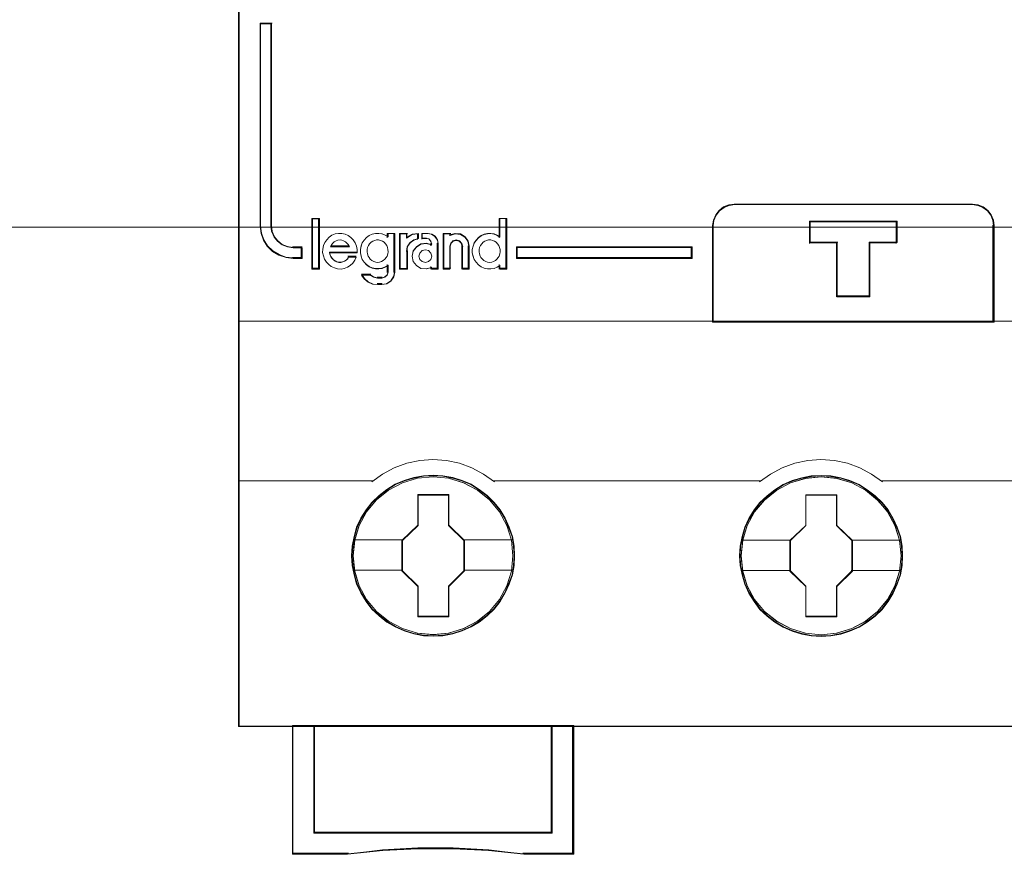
# Model space of a CAD drawing. Header units: millimetres. Extents: x 262469 to 275208, y -32539 to 9411.
# Tile 23 of 256: x 270050 to 270100, y -26519 to -26476. Entities that reach past the tile are written whole.
import ezdxf

# ---------------------------------------------------------------- set-up
doc = ezdxf.new("R2010")
doc.units = ezdxf.units.MM
doc.header["$LTSCALE"] = 100
doc.layers.add('$ ele elektryka', color=1, linetype='Continuous', lineweight=30)
doc.layers.add('$ IE SCHEMAT', color=7, linetype='Continuous', lineweight=0)

msp = doc.modelspace()

# ---------------------------------------------------------------- linework, layer by layer
at = {"layer": '$ ele elektryka', "color": 7, "lineweight": 0}
for points in [[(270140.147, -26422.294), (270060.86, -26422.294), (270060.86, -26512.571), (270140.147, -26512.571), (270140.147, -26422.294)], [(270064.104, -26488.663), (270064.104, -26488.122), (270063.646, -26488.122), (270063.356, -26488.074), (270063.092, -26487.97), (270062.854, -26487.788), (270062.678, -26487.575), (270062.558, -26487.302), (270062.527, -26487.016), (270062.527, -26476.649), (270061.955, -26476.649), (270061.955, -26487.016), (270062.011, -26487.393), (270062.124, -26487.733), (270062.326, -26488.037), (270062.596, -26488.305), (270062.923, -26488.493), (270063.281, -26488.621), (270063.646, -26488.663), (270064.104, -26488.663)], [(270085.062, -26491.923), (270099.427, -26491.923), (270099.427, -26486.981), (270099.396, -26486.706), (270099.279, -26486.432), (270099.107, -26486.218), (270098.88, -26486.035), (270098.615, -26485.931), (270098.326, -26485.889), (270086.169, -26485.889), (270085.88, -26485.931), (270085.615, -26486.035), (270085.388, -26486.218), (270085.216, -26486.432), (270085.099, -26486.706), (270085.062, -26486.981), (270085.062, -26491.923)], [(270085.089, -26491.9), (270099.404, -26491.9), (270099.404, -26486.996), (270099.373, -26486.723), (270099.257, -26486.451), (270099.085, -26486.239), (270098.858, -26486.057), (270098.595, -26485.954), (270098.307, -26485.912), (270086.192, -26485.912), (270085.904, -26485.954), (270085.641, -26486.057), (270085.414, -26486.239), (270085.242, -26486.451), (270085.126, -26486.723), (270085.089, -26486.996), (270085.089, -26491.9)], [(270064.962, -26489.183), (270064.962, -26486.645), (270064.628, -26486.645), (270064.628, -26489.183), (270064.962, -26489.183)], [(270093.087, -26487.856), (270093.087, -26490.623), (270091.408, -26490.623), (270091.408, -26487.856), (270090.013, -26487.856), (270090.013, -26486.758), (270094.476, -26486.758), (270094.476, -26487.856), (270093.087, -26487.856)], [(270091.408, -26487.856), (270091.408, -26490.623), (270093.087, -26490.623), (270093.087, -26487.856), (270094.476, -26487.856), (270094.476, -26486.758), (270090.013, -26486.758), (270090.013, -26487.856), (270091.408, -26487.856)], [(270091.417, -26487.869), (270091.417, -26490.6), (270093.079, -26490.6), (270093.079, -26487.869), (270094.452, -26487.869), (270094.452, -26486.785), (270090.037, -26486.785), (270090.037, -26487.869), (270091.417, -26487.869)], [(270084.022, -26488.069), (270075.055, -26488.069), (270075.055, -26488.663), (270084.022, -26488.663), (270084.022, -26488.069)], [(270074.95, -26503.852), (270074.925, -26503.358), (270074.845, -26502.865), (270074.672, -26502.39), (270074.475, -26501.934), (270074.216, -26501.508), (270073.907, -26501.124), (270073.55, -26500.771), (270073.149, -26500.467), (270072.735, -26500.199), (270072.267, -26499.998), (270071.792, -26499.858), (270071.292, -26499.766), (270070.792, -26499.742), (270070.293, -26499.766), (270069.806, -26499.858), (270069.312, -26499.998), (270068.856, -26500.199), (270068.43, -26500.467), (270068.035, -26500.771), (270067.665, -26501.124), (270067.375, -26501.508), (270067.104, -26501.934), (270066.888, -26502.39), (270066.758, -26502.865), (270066.66, -26503.358), (270066.623, -26503.852), (270066.66, -26504.345), (270066.758, -26504.826), (270066.888, -26505.301), (270067.104, -26505.751), (270067.375, -26506.183), (270067.665, -26506.579), (270068.035, -26506.926), (270068.43, -26507.237), (270068.856, -26507.486), (270069.312, -26507.687), (270069.806, -26507.839), (270070.293, -26507.937), (270070.792, -26507.961), (270071.292, -26507.937), (270071.792, -26507.839), (270072.267, -26507.687), (270072.735, -26507.486), (270073.149, -26507.237), (270073.55, -26506.926), (270073.907, -26506.579), (270074.216, -26506.183), (270074.475, -26505.751), (270074.672, -26505.301), (270074.845, -26504.826), (270074.925, -26504.345), (270074.95, -26503.852)], [(270074.95, -26503.852), (270074.925, -26503.358), (270074.845, -26502.865), (270074.672, -26502.39), (270074.475, -26501.934), (270074.216, -26501.508), (270073.907, -26501.124), (270073.55, -26500.771), (270073.149, -26500.467), (270072.735, -26500.199), (270072.267, -26499.998), (270071.792, -26499.858), (270071.292, -26499.766), (270070.792, -26499.742), (270070.293, -26499.766), (270069.806, -26499.858), (270069.312, -26499.998), (270068.856, -26500.199), (270068.43, -26500.467), (270068.035, -26500.771), (270067.665, -26501.124), (270067.375, -26501.508), (270067.104, -26501.934), (270066.888, -26502.39), (270066.758, -26502.865), (270066.66, -26503.358), (270066.623, -26503.852), (270066.66, -26504.345), (270066.758, -26504.826), (270066.888, -26505.301), (270067.104, -26505.751), (270067.375, -26506.183), (270067.665, -26506.579), (270068.035, -26506.926), (270068.43, -26507.237), (270068.856, -26507.486), (270069.312, -26507.687), (270069.806, -26507.839), (270070.293, -26507.937), (270070.792, -26507.961), (270071.292, -26507.937), (270071.792, -26507.839), (270072.267, -26507.687), (270072.735, -26507.486), (270073.149, -26507.237), (270073.55, -26506.926), (270073.907, -26506.579), (270074.216, -26506.183), (270074.475, -26505.751), (270074.672, -26505.301), (270074.845, -26504.826), (270074.925, -26504.345), (270074.95, -26503.852)], [(270074.923, -26503.852), (270074.898, -26503.361), (270074.819, -26502.871), (270074.647, -26502.399), (270074.451, -26501.945), (270074.194, -26501.521), (270073.887, -26501.14), (270073.532, -26500.788), (270073.133, -26500.486), (270072.723, -26500.219), (270072.257, -26500.02), (270071.785, -26499.88), (270071.289, -26499.79), (270070.792, -26499.765), (270070.296, -26499.79), (270069.812, -26499.88), (270069.322, -26500.02), (270068.868, -26500.219), (270068.445, -26500.486), (270068.053, -26500.788), (270067.686, -26501.14), (270067.398, -26501.521), (270067.128, -26501.945), (270066.913, -26502.399), (270066.785, -26502.871), (270066.687, -26503.361), (270066.65, -26503.852), (270066.687, -26504.342), (270066.785, -26504.82), (270066.913, -26505.292), (270067.128, -26505.74), (270067.398, -26506.17), (270067.686, -26506.564), (270068.053, -26506.909), (270068.445, -26507.217), (270068.868, -26507.466), (270069.322, -26507.665), (270069.812, -26507.817), (270070.296, -26507.914), (270070.792, -26507.938), (270071.289, -26507.914), (270071.785, -26507.817), (270072.257, -26507.665), (270072.723, -26507.466), (270073.133, -26507.217), (270073.532, -26506.909), (270073.887, -26506.564), (270074.194, -26506.17), (270074.451, -26505.74), (270074.647, -26505.292), (270074.819, -26504.82), (270074.898, -26504.342), (270074.923, -26503.852)], [(270094.759, -26503.858), (270094.728, -26503.365), (270094.654, -26502.871), (270094.482, -26502.396), (270094.284, -26501.945), (270094.025, -26501.513), (270093.717, -26501.129), (270093.353, -26500.782), (270092.953, -26500.477), (270092.546, -26500.209), (270092.071, -26500.008), (270091.602, -26499.862), (270091.097, -26499.77), (270090.597, -26499.746), (270090.098, -26499.77), (270089.611, -26499.862), (270089.118, -26500.008), (270088.668, -26500.209), (270088.236, -26500.477), (270087.841, -26500.782), (270087.478, -26501.129), (270087.188, -26501.513), (270086.917, -26501.945), (270086.701, -26502.396), (270086.565, -26502.871), (270086.467, -26503.365), (270086.436, -26503.858), (270086.467, -26504.352), (270086.565, -26504.833), (270086.701, -26505.308), (270086.917, -26505.765), (270087.188, -26506.192), (270087.478, -26506.588), (270087.841, -26506.941), (270088.236, -26507.246), (270088.668, -26507.501), (270089.118, -26507.702), (270089.611, -26507.849), (270090.098, -26507.946), (270090.597, -26507.977), (270091.097, -26507.946), (270091.602, -26507.849), (270092.071, -26507.702), (270092.546, -26507.501), (270092.953, -26507.246), (270093.353, -26506.941), (270093.717, -26506.588), (270094.025, -26506.192), (270094.284, -26505.765), (270094.482, -26505.308), (270094.654, -26504.833), (270094.728, -26504.352), (270094.759, -26503.858)], [(270094.759, -26503.858), (270094.728, -26503.365), (270094.654, -26502.871), (270094.482, -26502.396), (270094.284, -26501.945), (270094.025, -26501.513), (270093.717, -26501.129), (270093.353, -26500.782), (270092.953, -26500.477), (270092.546, -26500.209), (270092.071, -26500.008), (270091.602, -26499.862), (270091.097, -26499.77), (270090.597, -26499.746), (270090.098, -26499.77), (270089.611, -26499.862), (270089.118, -26500.008), (270088.668, -26500.209), (270088.236, -26500.477), (270087.841, -26500.782), (270087.478, -26501.129), (270087.188, -26501.513), (270086.917, -26501.945), (270086.701, -26502.396), (270086.565, -26502.871), (270086.467, -26503.365), (270086.436, -26503.858), (270086.467, -26504.352), (270086.565, -26504.833), (270086.701, -26505.308), (270086.917, -26505.765), (270087.188, -26506.192), (270087.478, -26506.588), (270087.841, -26506.941), (270088.236, -26507.246), (270088.668, -26507.501), (270089.118, -26507.702), (270089.611, -26507.849), (270090.098, -26507.946), (270090.597, -26507.977), (270091.097, -26507.946), (270091.602, -26507.849), (270092.071, -26507.702), (270092.546, -26507.501), (270092.953, -26507.246), (270093.353, -26506.941), (270093.717, -26506.588), (270094.025, -26506.192), (270094.284, -26505.765), (270094.482, -26505.308), (270094.654, -26504.833), (270094.728, -26504.352), (270094.759, -26503.858)], [(270094.736, -26503.858), (270094.705, -26503.368), (270094.631, -26502.878), (270094.46, -26502.406), (270094.264, -26501.958), (270094.006, -26501.528), (270093.7, -26501.147), (270093.338, -26500.802), (270092.939, -26500.499), (270092.535, -26500.233), (270092.063, -26500.033), (270091.597, -26499.888), (270091.094, -26499.797), (270090.597, -26499.773), (270090.101, -26499.797), (270089.616, -26499.888), (270089.126, -26500.033), (270088.678, -26500.233), (270088.249, -26500.499), (270087.857, -26500.802), (270087.495, -26501.147), (270087.207, -26501.528), (270086.937, -26501.958), (270086.723, -26502.406), (270086.588, -26502.878), (270086.49, -26503.368), (270086.459, -26503.858), (270086.49, -26504.348), (270086.588, -26504.827), (270086.723, -26505.299), (270086.937, -26505.753), (270087.207, -26506.176), (270087.495, -26506.57), (270087.857, -26506.921), (270088.249, -26507.223), (270088.678, -26507.477), (270089.126, -26507.677), (270089.616, -26507.822), (270090.101, -26507.919), (270090.597, -26507.949), (270091.094, -26507.919), (270091.597, -26507.822), (270092.063, -26507.677), (270092.535, -26507.477), (270092.939, -26507.223), (270093.338, -26506.921), (270093.7, -26506.57), (270094.006, -26506.176), (270094.264, -26505.753), (270094.46, -26505.299), (270094.631, -26504.827), (270094.705, -26504.348), (270094.736, -26503.858)], [(270070.006, -26500.728), (270071.597, -26500.728), (270071.597, -26502.29), (270072.389, -26503.065), (270072.389, -26504.627), (270071.597, -26505.414), (270071.597, -26506.964), (270070.006, -26506.964), (270070.006, -26505.414), (270069.195, -26504.627), (270069.195, -26503.065), (270070.006, -26502.29), (270070.006, -26500.728)], [(270070.006, -26500.728), (270071.597, -26500.728), (270071.597, -26500.728), (270071.597, -26502.29), (270071.597, -26502.29), (270072.389, -26503.065), (270072.389, -26503.065), (270072.389, -26504.627), (270072.389, -26504.627), (270071.597, -26505.414), (270071.597, -26505.414), (270071.597, -26506.964), (270071.597, -26506.964), (270070.006, -26506.964), (270070.006, -26506.964), (270070.006, -26505.414), (270070.006, -26505.414), (270069.195, -26504.627), (270069.195, -26504.627), (270069.195, -26503.065), (270069.195, -26503.065), (270070.006, -26502.29), (270070.006, -26502.29), (270070.006, -26500.728), (270070.006, -26500.728)], [(270070.02, -26500.751), (270071.583, -26500.751), (270071.583, -26502.301), (270072.362, -26503.071), (270072.362, -26504.621), (270071.583, -26505.402), (270071.583, -26506.941), (270070.02, -26506.941), (270070.02, -26505.402), (270069.223, -26504.621), (270069.223, -26503.071), (270070.02, -26502.301), (270070.02, -26500.751)], [(270089.811, -26500.736), (270091.402, -26500.736), (270091.402, -26502.298), (270092.194, -26503.073), (270092.194, -26504.635), (270091.402, -26505.422), (270091.402, -26506.972), (270089.811, -26506.972), (270089.811, -26505.422), (270089.001, -26504.635), (270089.001, -26503.073), (270089.811, -26502.298), (270089.811, -26500.736)], [(270089.811, -26500.736), (270091.402, -26500.736), (270091.402, -26500.736), (270091.402, -26502.298), (270091.402, -26502.298), (270092.194, -26503.073), (270092.194, -26503.073), (270092.194, -26504.635), (270092.194, -26504.635), (270091.402, -26505.422), (270091.402, -26505.422), (270091.402, -26506.972), (270091.402, -26506.972), (270089.811, -26506.972), (270089.811, -26506.972), (270089.811, -26505.422), (270089.811, -26505.422), (270089.001, -26504.635), (270089.001, -26504.635), (270089.001, -26503.073), (270089.001, -26503.073), (270089.811, -26502.298), (270089.811, -26502.298), (270089.811, -26500.736), (270089.811, -26500.736)], [(270089.825, -26500.759), (270091.388, -26500.759), (270091.388, -26502.308), (270092.167, -26503.077), (270092.167, -26504.626), (270091.388, -26505.407), (270091.388, -26506.944), (270089.825, -26506.944), (270089.825, -26505.407), (270089.028, -26504.626), (270089.028, -26503.077), (270089.825, -26502.308), (270089.825, -26500.759)], [(270076.868, -26518.01), (270064.711, -26518.01), (270064.711, -26512.521), (270063.604, -26512.521), (270063.604, -26519.102), (270066.426, -26519.102), (270068.216, -26518.913), (270070.011, -26518.822), (270071.819, -26518.822), (270073.621, -26518.913), (270075.417, -26519.102), (270077.969, -26519.102), (270077.969, -26512.521), (270076.868, -26512.521), (270076.868, -26518.01)], [(270076.871, -26512.521), (270064.706, -26512.521), (270064.706, -26518.019), (270076.871, -26518.019), (270076.871, -26512.521)]]:
    msp.add_lwpolyline(points, close=True, dxfattribs=at)
at = {"layer": '$ ele elektryka', "color": 139, "lineweight": 0}
for points in [[(270140.147, -26422.294), (270060.86, -26422.294), (270060.86, -26512.571), (270140.147, -26512.571), (270140.147, -26422.294)], [(270067.956, -26488.869), (270068.059, -26488.856), (270068.156, -26488.824), (270068.239, -26488.774), (270068.323, -26488.704), (270068.4, -26488.621), (270068.445, -26488.539), (270068.484, -26488.431), (270068.497, -26488.323), (270068.484, -26488.202), (270068.458, -26488.107), (270068.42, -26487.999), (270068.362, -26487.917), (270068.291, -26487.834), (270068.207, -26487.777), (270068.111, -26487.739), (270068.001, -26487.72), (270067.905, -26487.72), (270067.808, -26487.739), (270067.712, -26487.777), (270067.628, -26487.834), (270067.544, -26487.917), (270067.486, -26487.999), (270067.448, -26488.107), (270067.422, -26488.202), (270067.422, -26488.323), (270067.435, -26488.431), (270067.474, -26488.539), (270067.519, -26488.621), (270067.583, -26488.704), (270067.667, -26488.774), (270067.763, -26488.824), (270067.86, -26488.856), (270067.956, -26488.869)], [(270073.685, -26488.869), (270073.781, -26488.856), (270073.878, -26488.824), (270073.975, -26488.774), (270074.045, -26488.704), (270074.116, -26488.621), (270074.161, -26488.539), (270074.2, -26488.431), (270074.213, -26488.323), (270074.213, -26488.202), (270074.187, -26488.107), (270074.142, -26487.999), (270074.077, -26487.917), (270074.007, -26487.834), (270073.923, -26487.777), (270073.826, -26487.739), (270073.73, -26487.72), (270073.621, -26487.72), (270073.524, -26487.739), (270073.427, -26487.777), (270073.344, -26487.834), (270073.273, -26487.917), (270073.215, -26487.999), (270073.164, -26488.107), (270073.138, -26488.202), (270073.138, -26488.323), (270073.151, -26488.431), (270073.189, -26488.539), (270073.234, -26488.621), (270073.312, -26488.704), (270073.382, -26488.774), (270073.479, -26488.824), (270073.575, -26488.856), (270073.685, -26488.869)], [(270070.72, -26488.545), (270070.667, -26488.387), (270070.554, -26488.262), (270070.394, -26488.229), (270070.235, -26488.262), (270070.108, -26488.387), (270070.068, -26488.545), (270070.108, -26488.71), (270070.235, -26488.823), (270070.394, -26488.869), (270070.554, -26488.823), (270070.667, -26488.71), (270070.72, -26488.545)], [(270074.868, -26503.847), (270074.788, -26503.055), (270074.56, -26502.305), (270074.178, -26501.605), (270073.672, -26500.995), (270073.055, -26500.496), (270072.346, -26500.124), (270071.581, -26499.893), (270070.785, -26499.82), (270069.989, -26499.893), (270069.231, -26500.124), (270068.521, -26500.496), (270067.899, -26500.995), (270067.393, -26501.605), (270067.016, -26502.305), (270066.782, -26503.055), (270066.708, -26503.847), (270066.782, -26504.632), (270067.016, -26505.394), (270067.393, -26506.082), (270067.899, -26506.698), (270068.521, -26507.197), (270069.231, -26507.569), (270069.989, -26507.8), (270070.785, -26507.88), (270071.581, -26507.8), (270072.346, -26507.569), (270073.055, -26507.197), (270073.672, -26506.698), (270074.178, -26506.082), (270074.56, -26505.394), (270074.788, -26504.632), (270074.868, -26503.847)], [(270074.868, -26503.852), (270074.788, -26503.06), (270074.56, -26502.311), (270074.184, -26501.61), (270073.672, -26500.995), (270073.055, -26500.496), (270072.352, -26500.124), (270071.581, -26499.893), (270070.785, -26499.82), (270069.996, -26499.893), (270069.225, -26500.124), (270068.521, -26500.496), (270067.905, -26500.995), (270067.393, -26501.61), (270067.016, -26502.311), (270066.788, -26503.06), (270066.708, -26503.852), (270066.788, -26504.637), (270067.016, -26505.392), (270067.393, -26506.087), (270067.905, -26506.696), (270068.521, -26507.195), (270069.225, -26507.573), (270069.996, -26507.804), (270070.785, -26507.883), (270071.581, -26507.804), (270072.352, -26507.573), (270073.055, -26507.195), (270073.672, -26506.696), (270074.184, -26506.087), (270074.56, -26505.392), (270074.788, -26504.637), (270074.868, -26503.852)], [(270094.681, -26503.859), (270094.601, -26503.067), (270094.373, -26502.312), (270093.997, -26501.612), (270093.485, -26501.003), (270092.868, -26500.503), (270092.164, -26500.132), (270091.393, -26499.901), (270090.597, -26499.827), (270089.801, -26499.901), (270089.037, -26500.132), (270088.333, -26500.503), (270087.716, -26501.003), (270087.204, -26501.612), (270086.822, -26502.312), (270086.593, -26503.067), (270086.513, -26503.859), (270086.593, -26504.638), (270086.822, -26505.399), (270087.204, -26506.093), (270087.716, -26506.702), (270088.333, -26507.201), (270089.037, -26507.573), (270089.801, -26507.804), (270090.597, -26507.883), (270091.393, -26507.804), (270092.164, -26507.573), (270092.868, -26507.201), (270093.485, -26506.702), (270093.997, -26506.093), (270094.373, -26505.399), (270094.601, -26504.638), (270094.681, -26503.859)], [(270094.681, -26503.852), (270094.595, -26503.06), (270094.367, -26502.311), (270093.991, -26501.61), (270093.485, -26500.995), (270092.868, -26500.496), (270092.159, -26500.124), (270091.388, -26499.893), (270090.598, -26499.82), (270089.802, -26499.893), (270089.038, -26500.124), (270088.334, -26500.496), (270087.711, -26500.995), (270087.206, -26501.61), (270086.829, -26502.311), (270086.595, -26503.06), (270086.521, -26503.852), (270086.595, -26504.637), (270086.829, -26505.392), (270087.206, -26506.087), (270087.711, -26506.696), (270088.334, -26507.195), (270089.038, -26507.573), (270089.802, -26507.804), (270090.598, -26507.883), (270091.388, -26507.804), (270092.159, -26507.573), (270092.868, -26507.195), (270093.485, -26506.696), (270093.991, -26506.087), (270094.367, -26505.392), (270094.595, -26504.637), (270094.681, -26503.852)]]:
    msp.add_lwpolyline(points, close=True, dxfattribs=at)
at = {"layer": '$ ele elektryka', "color": 251, "lineweight": 0}
msp.add_lwpolyline([(270140.12, -26422.321), (270060.884, -26422.321), (270060.884, -26512.548), (270140.12, -26512.548), (270140.12, -26422.321)], close=True, dxfattribs=at)
at = {"layer": '$ ele elektryka', "color": 139, "lineweight": 0}
for points in [[(270061.955, -26476.649), (270061.955, -26487.026)], [(270061.955, -26476.649), (270062.568, -26476.649)], [(270062.513, -26476.649), (270062.513, -26487.026)], [(270086.218, -26485.889), (270085.916, -26485.933), (270085.64, -26486.041), (270085.403, -26486.232), (270085.223, -26486.454), (270085.101, -26486.74), (270085.062, -26487.026)], [(270086.164, -26485.889), (270098.329, -26485.889)], [(270099.427, -26487.026), (270099.395, -26486.74), (270099.273, -26486.454), (270099.093, -26486.232), (270098.856, -26486.041), (270098.58, -26485.933), (270098.278, -26485.889)], [(270061.955, -26486.971), (270062.012, -26487.358), (270062.126, -26487.708), (270062.328, -26488.02), (270062.601, -26488.295), (270062.93, -26488.488), (270063.291, -26488.619), (270063.658, -26488.663)], [(270062.513, -26486.971), (270062.546, -26487.269), (270062.668, -26487.554), (270062.848, -26487.775), (270063.092, -26487.965), (270063.362, -26488.073), (270063.658, -26488.124)], [(270064.601, -26486.618), (270064.601, -26489.206)], [(270064.601, -26486.618), (270064.989, -26486.618)], [(270064.935, -26486.618), (270064.935, -26489.206)], [(270074.158, -26486.618), (270074.158, -26487.612)], [(270074.158, -26486.618), (270074.554, -26486.618)], [(270074.504, -26486.618), (270074.504, -26489.206)], [(270085.062, -26491.923), (270085.062, -26486.971)], [(270090.013, -26486.758), (270094.476, -26486.758)], [(270090.013, -26486.758), (270090.013, -26487.895)], [(270094.425, -26486.758), (270094.425, -26487.895)], [(270099.373, -26491.923), (270099.373, -26486.971)], [(270066.918, -26488.379), (270066.918, -26488.204), (270066.88, -26488.03), (270066.81, -26487.868), (270066.715, -26487.719), (270066.595, -26487.588), (270066.456, -26487.495), (270066.297, -26487.426), (270066.133, -26487.389), (270065.956, -26487.383), (270065.791, -26487.414), (270065.627, -26487.482), (270065.481, -26487.576), (270065.367, -26487.706), (270065.26, -26487.843), (270065.196, -26488.005), (270065.165, -26488.186), (270065.152, -26488.36), (270065.19, -26488.534), (270065.247, -26488.696), (270065.342, -26488.845), (270065.462, -26488.976), (270065.589, -26489.082), (270065.753, -26489.15), (270065.918, -26489.194), (270066.089, -26489.206), (270066.253, -26489.175), (270066.418, -26489.113), (270066.557, -26489.02), (270066.69, -26488.908), (270066.797, -26488.752), (270066.867, -26488.59)], [(270068.497, -26487.563), (270068.35, -26487.47), (270068.185, -26487.414), (270068.019, -26487.383), (270067.854, -26487.389), (270067.682, -26487.426), (270067.529, -26487.495), (270067.389, -26487.601), (270067.268, -26487.731), (270067.172, -26487.868), (270067.115, -26488.03), (270067.077, -26488.205), (270067.077, -26488.379), (270067.115, -26488.553), (270067.172, -26488.722), (270067.268, -26488.859), (270067.389, -26488.989), (270067.529, -26489.089), (270067.682, -26489.164), (270067.854, -26489.195), (270068.019, -26489.195), (270068.185, -26489.176), (270068.35, -26489.114), (270068.497, -26489.02)], [(270068.443, -26487.383), (270068.443, -26487.612)], [(270068.443, -26487.383), (270068.842, -26487.383)], [(270068.788, -26487.383), (270068.788, -26489.377)], [(270069.079, -26487.383), (270069.079, -26489.206)], [(270069.079, -26487.383), (270069.483, -26487.383)], [(270070.041, -26487.383), (270069.718, -26487.437), (270069.428, -26487.623)], [(270069.428, -26487.383), (270069.428, -26487.623)], [(270069.987, -26487.383), (270069.987, -26487.697)], [(270070.208, -26487.383), (270070.208, -26487.681)], [(270070.542, -26487.383), (270070.208, -26487.383)], [(270071.05, -26487.941), (270071.01, -26487.729), (270070.882, -26487.542), (270070.707, -26487.429), (270070.491, -26487.383)], [(270071.302, -26487.383), (270071.302, -26489.206)], [(270071.302, -26487.383), (270071.69, -26487.383)], [(270072.633, -26488.066), (270072.582, -26487.796), (270072.426, -26487.566), (270072.187, -26487.415), (270071.908, -26487.383), (270071.636, -26487.468)], [(270071.636, -26487.383), (270071.636, -26487.515)], [(270074.213, -26487.563), (270074.066, -26487.47), (270073.913, -26487.414), (270073.735, -26487.383), (270073.569, -26487.389), (270073.404, -26487.426), (270073.245, -26487.495), (270073.105, -26487.601), (270072.984, -26487.731), (270072.888, -26487.868), (270072.831, -26488.03), (270072.792, -26488.205), (270072.792, -26488.379), (270072.831, -26488.553), (270072.888, -26488.722), (270072.984, -26488.859), (270073.105, -26488.989), (270073.245, -26489.089), (270073.404, -26489.164), (270073.569, -26489.195), (270073.735, -26489.195), (270073.913, -26489.176), (270074.066, -26489.114), (270074.213, -26489.02)], [(270066.514, -26488.066), (270066.469, -26487.972), (270066.391, -26487.878), (270066.319, -26487.814), (270066.221, -26487.756), (270066.137, -26487.727), (270066.039, -26487.72), (270065.929, -26487.727), (270065.844, -26487.756), (270065.747, -26487.814), (270065.675, -26487.878), (270065.604, -26487.972), (270065.552, -26488.066)], [(270070.041, -26487.643), (270069.805, -26487.715), (270069.603, -26487.86), (270069.462, -26488.07), (270069.428, -26488.314)], [(270070.72, -26487.96), (270070.448, -26487.891), (270070.17, -26487.922), (270069.943, -26488.067), (270069.775, -26488.275), (270069.723, -26488.546), (270069.775, -26488.811), (270069.943, -26489.031), (270070.17, -26489.176), (270070.448, -26489.195), (270070.72, -26489.126)], [(270070.208, -26487.631), (270070.453, -26487.631)], [(270070.72, -26487.941), (270070.676, -26487.79), (270070.567, -26487.667), (270070.398, -26487.631)], [(270070.666, -26487.891), (270070.666, -26488.011)], [(270071, -26487.891), (270071, -26489.206)], [(270072.304, -26488.066), (270072.25, -26487.893), (270072.137, -26487.756), (270071.963, -26487.72), (270071.803, -26487.756), (270071.689, -26487.893), (270071.636, -26488.066)], [(270090.013, -26487.84), (270091.445, -26487.84)], [(270091.391, -26487.84), (270091.391, -26490.623)], [(270093.052, -26487.84), (270094.476, -26487.84)], [(270093.052, -26487.84), (270093.052, -26490.623)], [(270063.604, -26488.069), (270064.104, -26488.069)], [(270064.05, -26488.069), (270064.05, -26488.663)], [(270065.497, -26488.349), (270066.918, -26488.349)], [(270065.497, -26488.349), (270065.523, -26488.464), (270065.569, -26488.565), (270065.633, -26488.653), (270065.704, -26488.727), (270065.788, -26488.795), (270065.873, -26488.842), (270065.97, -26488.869), (270066.079, -26488.869), (270066.176, -26488.842), (270066.273, -26488.808), (270066.358, -26488.754), (270066.429, -26488.68), (270066.487, -26488.578)], [(270065.552, -26488.011), (270066.514, -26488.011)], [(270069.079, -26489.206), (270069.483, -26489.206), (270069.483, -26488.26)], [(270071.636, -26488.011), (270071.636, -26489.206)], [(270072.249, -26488.011), (270072.249, -26489.206)], [(270072.579, -26488.011), (270072.579, -26489.206)], [(270075.055, -26488.069), (270084.022, -26488.069)], [(270075.055, -26488.069), (270075.055, -26488.663)], [(270083.968, -26488.663), (270083.968, -26488.069)], [(270063.604, -26488.609), (270064.104, -26488.609)], [(270066.433, -26488.555), (270066.867, -26488.555)], [(270068.443, -26488.974), (270068.443, -26489.377)], [(270074.158, -26488.974), (270074.158, -26489.206)], [(270075.055, -26488.609), (270084.022, -26488.609)], [(270064.601, -26489.156), (270064.989, -26489.156)], [(270067.127, -26489.474), (270067.284, -26489.684), (270067.481, -26489.86), (270067.723, -26489.975), (270067.985, -26490.002)], [(270067.127, -26489.474), (270067.604, -26489.474)], [(270067.55, -26489.474), (270067.746, -26489.606), (270067.985, -26489.672)], [(270068.144, -26490.002), (270068.403, -26489.956), (270068.629, -26489.804), (270068.776, -26489.58), (270068.842, -26489.323)], [(270068.144, -26489.672), (270068.317, -26489.615), (270068.439, -26489.501), (270068.497, -26489.323)], [(270070.666, -26489.075), (270070.666, -26489.206)], [(270070.666, -26489.156), (270071.05, -26489.156)], [(270071.302, -26489.156), (270071.69, -26489.156)], [(270072.249, -26489.156), (270072.633, -26489.156)], [(270074.158, -26489.156), (270074.554, -26489.156)], [(270067.93, -26489.622), (270068.198, -26489.622)], [(270068.198, -26489.948), (270067.93, -26489.948)], [(270091.391, -26490.569), (270093.106, -26490.569)], [(270060.86, -26491.872), (270140.147, -26491.872)], [(270073.925, -26500.072), (270073.369, -26499.679), (270072.77, -26499.356), (270072.134, -26499.121), (270071.467, -26498.982), (270070.781, -26498.931), (270070.114, -26498.982), (270069.446, -26499.121), (270068.81, -26499.356), (270068.205, -26499.679), (270067.655, -26500.072)], [(270093.735, -26500.072), (270093.179, -26499.679), (270092.58, -26499.356), (270091.944, -26499.121), (270091.277, -26498.982), (270090.591, -26498.931), (270089.924, -26498.982), (270089.251, -26499.121), (270088.615, -26499.356), (270088.016, -26499.679), (270087.46, -26500.072)], [(270060.86, -26500.022), (270067.709, -26500.022)], [(270073.871, -26500.022), (270080.72, -26500.022)], [(270080.666, -26500.022), (270087.511, -26500.022)], [(270093.68, -26500.022), (270107.323, -26500.022)], [(270063.604, -26512.521), (270063.604, -26519.102)], [(270064.706, -26512.521), (270064.706, -26518.019)], [(270076.816, -26518.019), (270076.816, -26512.521)], [(270077.914, -26512.521), (270077.914, -26519.102)], [(270064.706, -26517.965), (270076.871, -26517.965)], [(270066.471, -26519.048), (270063.604, -26519.048)], [(270075.427, -26519.102), (270073.628, -26518.877), (270071.822, -26518.768), (270070.01, -26518.768), (270068.21, -26518.877), (270066.417, -26519.102)], [(270077.969, -26519.048), (270075.373, -26519.048)]]:
    msp.add_lwpolyline(points, dxfattribs=at)
at = {"layer": '$ ele elektryka', "color": 1, "lineweight": 0}
for points in [[(270064.104, -26488.663), (270064.104, -26488.122), (270063.646, -26488.122), (270063.356, -26488.074), (270063.092, -26487.97), (270062.854, -26487.788), (270062.678, -26487.575), (270062.558, -26487.302), (270062.527, -26487.016), (270062.527, -26476.649), (270061.955, -26476.649), (270061.955, -26487.016), (270062.011, -26487.393), (270062.124, -26487.733), (270062.326, -26488.037), (270062.596, -26488.305), (270062.923, -26488.493), (270063.281, -26488.621), (270063.646, -26488.663), (270064.104, -26488.663)], [(270064.081, -26488.64), (270064.081, -26488.101), (270063.633, -26488.101), (270063.351, -26488.053), (270063.093, -26487.95), (270062.86, -26487.768), (270062.688, -26487.556), (270062.571, -26487.284), (270062.54, -26486.999), (270062.54, -26476.672), (270061.982, -26476.672), (270061.982, -26486.999), (270062.037, -26487.375), (270062.148, -26487.714), (270062.344, -26488.016), (270062.608, -26488.283), (270062.927, -26488.47), (270063.277, -26488.598), (270063.633, -26488.64), (270064.081, -26488.64)], [(270084.022, -26488.069), (270075.055, -26488.069), (270075.055, -26488.663), (270084.022, -26488.663), (270084.022, -26488.069)]]:
    msp.add_lwpolyline(points, close=True, dxfattribs=at)
at = {"layer": '$ ele elektryka', "color": 59, "lineweight": 0}
for points in [[(270085.062, -26491.923), (270099.427, -26491.923), (270099.427, -26486.981), (270099.396, -26486.706), (270099.279, -26486.432), (270099.107, -26486.218), (270098.88, -26486.035), (270098.615, -26485.931), (270098.326, -26485.889), (270086.169, -26485.889), (270085.88, -26485.931), (270085.615, -26486.035), (270085.388, -26486.218), (270085.216, -26486.432), (270085.099, -26486.706), (270085.062, -26486.981), (270085.062, -26491.923)], [(270064.989, -26489.206), (270064.989, -26486.618), (270064.601, -26486.618), (270064.601, -26489.206), (270064.989, -26489.206)], [(270072.887, -26487.878), (270072.83, -26488.039), (270072.792, -26488.212), (270072.792, -26488.385), (270072.83, -26488.558), (270072.887, -26488.725), (270072.982, -26488.861), (270073.102, -26488.99), (270073.241, -26489.089), (270073.399, -26489.163), (270073.563, -26489.194), (270073.727, -26489.194), (270073.904, -26489.176), (270074.055, -26489.114), (270074.201, -26489.021), (270074.201, -26489.206), (270074.554, -26489.206), (270074.554, -26486.618), (270074.201, -26486.618), (270074.201, -26487.576), (270074.055, -26487.483), (270073.904, -26487.427), (270073.727, -26487.396), (270073.563, -26487.403), (270073.399, -26487.44), (270073.241, -26487.508), (270073.102, -26487.613), (270072.982, -26487.742), (270072.887, -26487.878)], [(270093.087, -26487.856), (270093.087, -26490.623), (270091.408, -26490.623), (270091.408, -26487.856), (270090.013, -26487.856), (270090.013, -26486.758), (270094.476, -26486.758), (270094.476, -26487.856), (270093.087, -26487.856)], [(270091.408, -26487.856), (270091.408, -26490.623), (270093.087, -26490.623), (270093.087, -26487.856), (270094.476, -26487.856), (270094.476, -26486.758), (270090.013, -26486.758), (270090.013, -26487.856), (270091.408, -26487.856)], [(270091.417, -26487.869), (270091.417, -26490.6), (270093.079, -26490.6), (270093.079, -26487.869), (270094.452, -26487.869), (270094.452, -26486.785), (270090.037, -26486.785), (270090.037, -26487.869), (270091.417, -26487.869)], [(270065.165, -26488.186), (270065.152, -26488.36), (270065.19, -26488.534), (270065.247, -26488.696), (270065.342, -26488.845), (270065.462, -26488.976), (270065.589, -26489.082), (270065.753, -26489.15), (270065.918, -26489.194), (270066.089, -26489.206), (270066.253, -26489.175), (270066.418, -26489.113), (270066.557, -26489.02), (270066.69, -26488.908), (270066.797, -26488.752), (270066.867, -26488.59), (270066.475, -26488.59), (270066.418, -26488.684), (270066.348, -26488.752), (270066.266, -26488.802), (270066.171, -26488.833), (270066.076, -26488.858), (270065.968, -26488.858), (270065.873, -26488.833), (270065.791, -26488.789), (270065.709, -26488.727), (270065.639, -26488.659), (270065.576, -26488.578), (270065.532, -26488.484), (270065.506, -26488.379), (270066.918, -26488.379), (270066.918, -26488.204), (270066.88, -26488.03), (270066.81, -26487.868), (270066.715, -26487.719), (270066.595, -26487.588), (270066.456, -26487.495), (270066.297, -26487.426), (270066.133, -26487.389), (270065.956, -26487.383), (270065.791, -26487.414), (270065.627, -26487.482), (270065.481, -26487.576), (270065.367, -26487.706), (270065.26, -26487.843), (270065.196, -26488.005), (270065.165, -26488.186)], [(270067.115, -26488.025), (270067.077, -26488.198), (270067.077, -26488.371), (270067.115, -26488.544), (270067.172, -26488.711), (270067.267, -26488.847), (270067.387, -26488.976), (270067.526, -26489.075), (270067.678, -26489.149), (270067.849, -26489.18), (270068.013, -26489.18), (270068.178, -26489.162), (270068.342, -26489.1), (270068.488, -26489.007), (270068.488, -26489.366), (270068.437, -26489.52), (270068.33, -26489.619), (270068.178, -26489.668), (270067.956, -26489.668), (270067.741, -26489.619), (270067.564, -26489.52), (270067.127, -26489.52), (270067.279, -26489.712), (270067.469, -26489.872), (270067.703, -26489.977), (270067.956, -26490.002), (270068.178, -26490.002), (270068.425, -26489.959), (270068.64, -26489.817), (270068.779, -26489.607), (270068.842, -26489.366), (270068.842, -26487.383), (270068.488, -26487.383), (270068.488, -26487.562), (270068.342, -26487.469), (270068.178, -26487.413), (270068.013, -26487.383), (270067.849, -26487.389), (270067.678, -26487.426), (270067.526, -26487.494), (270067.387, -26487.599), (270067.267, -26487.729), (270067.172, -26487.864), (270067.115, -26488.025)], [(270069.079, -26487.383), (270069.079, -26489.206), (270069.45, -26489.206), (270069.45, -26488.285), (270069.482, -26488.055), (270069.619, -26487.856), (270069.814, -26487.719), (270070.041, -26487.65), (270070.041, -26487.383), (270069.729, -26487.426), (270069.45, -26487.576), (270069.45, -26487.383), (270069.079, -26487.383)], [(270069.106, -26487.406), (270069.106, -26489.183), (270069.456, -26489.183), (270069.456, -26488.285), (270069.487, -26488.061), (270069.615, -26487.867), (270069.799, -26487.733), (270070.014, -26487.667), (270070.014, -26487.406), (270069.72, -26487.448), (270069.456, -26487.594), (270069.456, -26487.406), (270069.106, -26487.406)], [(270069.94, -26488.08), (270069.774, -26488.285), (270069.723, -26488.553), (270069.774, -26488.814), (270069.94, -26489.032), (270070.163, -26489.175), (270070.438, -26489.194), (270070.706, -26489.126), (270070.706, -26489.206), (270071.05, -26489.206), (270071.05, -26487.905), (270071.012, -26487.706), (270070.891, -26487.532), (270070.725, -26487.426), (270070.521, -26487.383), (270070.227, -26487.383), (270070.227, -26487.638), (270070.425, -26487.638), (270070.572, -26487.669), (270070.667, -26487.775), (270070.706, -26487.905), (270070.706, -26487.974), (270070.438, -26487.905), (270070.163, -26487.937), (270069.94, -26488.08)], [(270071.302, -26487.383), (270071.302, -26489.206), (270071.648, -26489.206), (270071.648, -26488.03), (270071.699, -26487.881), (270071.808, -26487.762), (270071.961, -26487.731), (270072.128, -26487.762), (270072.237, -26487.881), (270072.288, -26488.03), (270072.288, -26489.206), (270072.633, -26489.206), (270072.633, -26488.03), (270072.582, -26487.775), (270072.429, -26487.557), (270072.192, -26487.414), (270071.917, -26487.383), (270071.648, -26487.464), (270071.648, -26487.383), (270071.302, -26487.383)], [(270071.33, -26487.406), (270071.33, -26489.183), (270071.661, -26489.183), (270071.661, -26488.037), (270071.71, -26487.891), (270071.814, -26487.776), (270071.962, -26487.746), (270072.121, -26487.776), (270072.226, -26487.891), (270072.275, -26488.037), (270072.275, -26489.183), (270072.606, -26489.183), (270072.606, -26488.037), (270072.557, -26487.788), (270072.41, -26487.576), (270072.183, -26487.436), (270071.919, -26487.406), (270071.661, -26487.485), (270071.661, -26487.406), (270071.33, -26487.406)], [(270066.469, -26487.972), (270066.514, -26488.066), (270065.552, -26488.066), (270065.604, -26487.972), (270065.675, -26487.878), (270065.747, -26487.814), (270065.844, -26487.756), (270065.929, -26487.727), (270066.039, -26487.72), (270066.137, -26487.727), (270066.221, -26487.756), (270066.319, -26487.814), (270066.391, -26487.878), (270066.469, -26487.972)], [(270066.514, -26488.066), (270065.552, -26488.066), (270065.604, -26487.972), (270065.675, -26487.878), (270065.747, -26487.814), (270065.844, -26487.756), (270065.929, -26487.727), (270066.039, -26487.72), (270066.137, -26487.727), (270066.221, -26487.756), (270066.319, -26487.814), (270066.391, -26487.878), (270066.469, -26487.972), (270066.514, -26488.066)], [(270067.808, -26487.739), (270067.905, -26487.72), (270068.001, -26487.72), (270068.111, -26487.739), (270068.207, -26487.777), (270068.291, -26487.834), (270068.362, -26487.917), (270068.42, -26487.999), (270068.458, -26488.107), (270068.484, -26488.202), (270068.497, -26488.323), (270068.484, -26488.431), (270068.445, -26488.539), (270068.4, -26488.621), (270068.323, -26488.704), (270068.239, -26488.774), (270068.156, -26488.824), (270068.059, -26488.856), (270067.956, -26488.869), (270067.86, -26488.856), (270067.763, -26488.824), (270067.667, -26488.774), (270067.583, -26488.704), (270067.519, -26488.621), (270067.474, -26488.539), (270067.435, -26488.431), (270067.422, -26488.323), (270067.422, -26488.202), (270067.448, -26488.107), (270067.486, -26487.999), (270067.544, -26487.917), (270067.628, -26487.834), (270067.712, -26487.777), (270067.808, -26487.739)], [(270067.544, -26487.917), (270067.628, -26487.834), (270067.712, -26487.777), (270067.808, -26487.739), (270067.905, -26487.72), (270068.001, -26487.72), (270068.111, -26487.739), (270068.207, -26487.777), (270068.291, -26487.834), (270068.362, -26487.917), (270068.42, -26487.999), (270068.458, -26488.107), (270068.484, -26488.202), (270068.497, -26488.323), (270068.484, -26488.431), (270068.445, -26488.539), (270068.4, -26488.621), (270068.323, -26488.704), (270068.239, -26488.774), (270068.156, -26488.824), (270068.059, -26488.856), (270067.956, -26488.869), (270067.86, -26488.856), (270067.763, -26488.824), (270067.667, -26488.774), (270067.583, -26488.704), (270067.519, -26488.621), (270067.474, -26488.539), (270067.435, -26488.431), (270067.422, -26488.323), (270067.422, -26488.202), (270067.448, -26488.107), (270067.486, -26487.999), (270067.544, -26487.917)], [(270073.923, -26487.777), (270074.007, -26487.834), (270074.077, -26487.917), (270074.142, -26487.999), (270074.187, -26488.107), (270074.213, -26488.202), (270074.213, -26488.323), (270074.2, -26488.431), (270074.161, -26488.539), (270074.116, -26488.621), (270074.045, -26488.704), (270073.975, -26488.774), (270073.878, -26488.824), (270073.781, -26488.856), (270073.685, -26488.869), (270073.575, -26488.856), (270073.479, -26488.824), (270073.382, -26488.774), (270073.312, -26488.704), (270073.234, -26488.621), (270073.189, -26488.539), (270073.151, -26488.431), (270073.138, -26488.323), (270073.138, -26488.202), (270073.164, -26488.107), (270073.215, -26487.999), (270073.273, -26487.917), (270073.344, -26487.834), (270073.427, -26487.777), (270073.524, -26487.739), (270073.621, -26487.72), (270073.73, -26487.72), (270073.826, -26487.739), (270073.923, -26487.777)], [(270073.273, -26487.917), (270073.344, -26487.834), (270073.427, -26487.777), (270073.524, -26487.739), (270073.621, -26487.72), (270073.73, -26487.72), (270073.826, -26487.739), (270073.923, -26487.777), (270074.007, -26487.834), (270074.077, -26487.917), (270074.142, -26487.999), (270074.187, -26488.107), (270074.213, -26488.202), (270074.213, -26488.323), (270074.2, -26488.431), (270074.161, -26488.539), (270074.116, -26488.621), (270074.045, -26488.704), (270073.975, -26488.774), (270073.878, -26488.824), (270073.781, -26488.856), (270073.685, -26488.869), (270073.575, -26488.856), (270073.479, -26488.824), (270073.382, -26488.774), (270073.312, -26488.704), (270073.234, -26488.621), (270073.189, -26488.539), (270073.151, -26488.431), (270073.138, -26488.323), (270073.138, -26488.202), (270073.164, -26488.107), (270073.215, -26487.999), (270073.273, -26487.917)], [(270070.667, -26488.387), (270070.72, -26488.545), (270070.667, -26488.71), (270070.554, -26488.823), (270070.394, -26488.869), (270070.235, -26488.823), (270070.108, -26488.71), (270070.068, -26488.545), (270070.108, -26488.387), (270070.235, -26488.262), (270070.394, -26488.229), (270070.554, -26488.262), (270070.667, -26488.387)], [(270070.667, -26488.387), (270070.72, -26488.545), (270070.667, -26488.71), (270070.554, -26488.823), (270070.394, -26488.869), (270070.235, -26488.823), (270070.108, -26488.71), (270070.068, -26488.545), (270070.108, -26488.387), (270070.235, -26488.262), (270070.394, -26488.229), (270070.554, -26488.262), (270070.667, -26488.387)], [(270083.995, -26488.097), (270075.078, -26488.097), (270075.078, -26488.64), (270083.995, -26488.64), (270083.995, -26488.097)], [(270076.868, -26518.01), (270064.711, -26518.01), (270064.711, -26512.521), (270063.604, -26512.521), (270063.604, -26519.102), (270066.426, -26519.102), (270068.216, -26518.913), (270070.011, -26518.822), (270071.819, -26518.822), (270073.621, -26518.913), (270075.417, -26519.102), (270077.969, -26519.102), (270077.969, -26512.521), (270076.868, -26512.521), (270076.868, -26518.01)], [(270076.845, -26517.992), (270064.734, -26517.992), (270064.734, -26512.544), (270063.631, -26512.544), (270063.631, -26519.075), (270066.443, -26519.075), (270068.226, -26518.887), (270070.014, -26518.797), (270071.816, -26518.797), (270073.61, -26518.887), (270075.399, -26519.075), (270077.942, -26519.075), (270077.942, -26512.544), (270076.845, -26512.544), (270076.845, -26517.992)], [(270076.871, -26512.521), (270064.706, -26512.521), (270064.706, -26518.019), (270076.871, -26518.019), (270076.871, -26512.521)], [(270076.847, -26512.544), (270064.733, -26512.544), (270064.733, -26517.992), (270076.847, -26517.992), (270076.847, -26512.544)]]:
    msp.add_lwpolyline(points, close=True, dxfattribs=at)
at = {"layer": '$ ele elektryka', "color": 7, "lineweight": 0}
for points in [[(270066.704, -26503.044), (270069.25, -26503.044)], [(270072.335, -26503.044), (270074.868, -26503.044)], [(270086.513, -26503.052), (270089.055, -26503.052)], [(270092.14, -26503.052), (270094.681, -26503.052)], [(270066.704, -26504.593), (270069.25, -26504.593)], [(270072.335, -26504.593), (270074.868, -26504.593)], [(270086.513, -26504.601), (270089.055, -26504.601)], [(270092.14, -26504.601), (270094.681, -26504.601)]]:
    msp.add_lwpolyline(points, dxfattribs=at)
at = {"layer": '$ IE SCHEMAT', "color": 0}
msp.add_lwpolyline([(269858.69, -26487.061), (270246.327, -26487.061)], dxfattribs=at)

doc.saveas('drawing.dxf')
